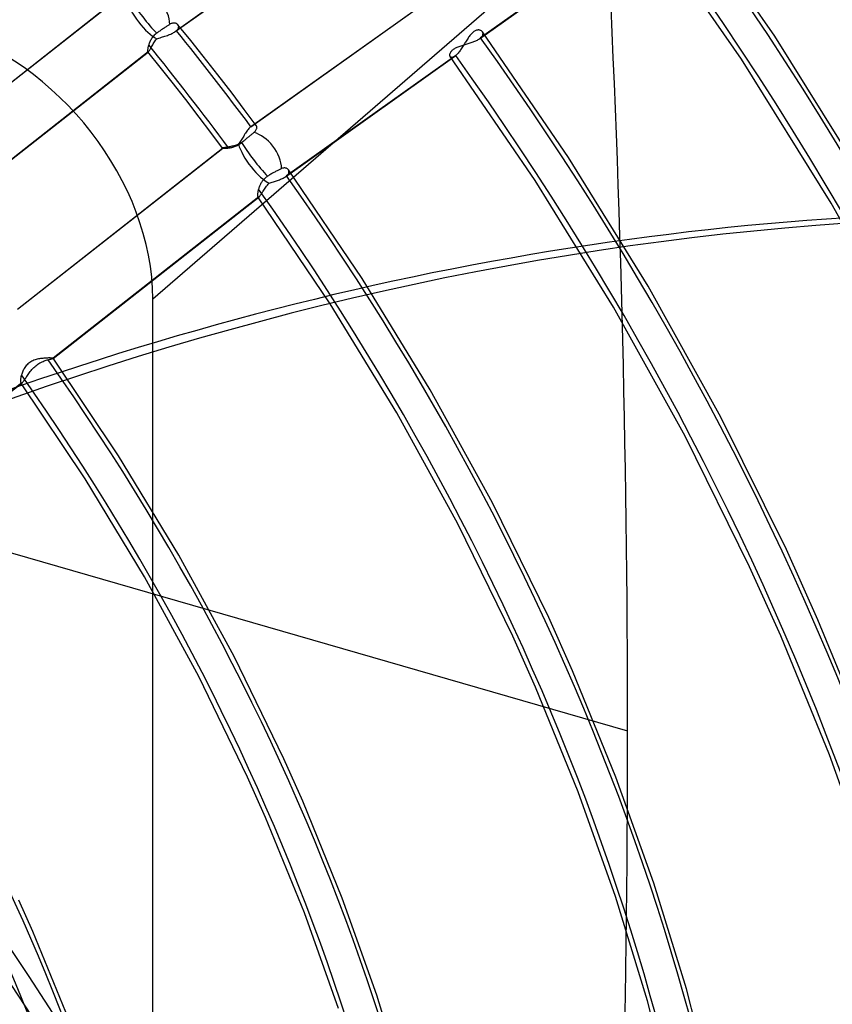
# Model space of a CAD drawing. Header units: millimetres. Extents: x -192 to 186, y -241 to 236.
# Tile 65 of 89: x 66 to 98, y 19 to 58. Entities that reach past the tile are written whole.
import ezdxf

# ---------------------------------------------------------------- set-up
doc = ezdxf.new("R2010")
doc.units = ezdxf.units.MM
doc.layers.add('MAIN-1', color=7, linetype='Continuous')
doc.layers.add('MAIN-2', color=7, linetype='Continuous')

msp = doc.modelspace()

# ---------------------------------------------------------------- linework, layer by layer
at = {"layer": 'MAIN-1'}
for centre, major_axis, start_param, end_param in [((-0.5, -0.433), (108.018, -124.728), 0.713724, 3.400514), ((-3.25, -2.815), (-104.417, 120.571), -2.427868, -0.857072), ((-41, -35.507), (-104.417, 120.571), -3.141592, -0.857072), ((-41, -35.507), (103.763, -119.815), 0, 2.284521)]:
    msp.add_ellipse(centre, major_axis=major_axis, ratio=0.75, start_param=start_param, end_param=end_param, dxfattribs=at)
at = {"layer": 'MAIN-2'}
for p, q in [((95.434, 57.259), (91.586, 62.827)), ((71.13, 46.994), (88.837, 62.328)), ((72.01, 57.443), (78.617, 62.142)), ((78.654, 62.172), (72.051, 57.475)), ((83.898, 57.164), (90.509, 61.867)), ((90.546, 61.896), (83.939, 57.196)), ((94.129, 56.358), (90.333, 61.855)), ((61.414, 52.179), (69.445, 58.483)), ((61.412, 52.18), (69.435, 58.477)), ((74.963, 53.723), (81.565, 58.419)), ((75, 53.752), (81.606, 58.451)), ((71.797, 57.725), (71.775, 57.712)), ((71.822, 57.739), (71.797, 57.725)), ((71.847, 57.751), (71.822, 57.739)), ((71.871, 57.76), (71.847, 57.751)), ((71.895, 57.767), (71.871, 57.76)), ((71.919, 57.771), (71.895, 57.767)), ((71.941, 57.774), (71.919, 57.771)), ((71.963, 57.775), (71.941, 57.774)), ((71.984, 57.774), (71.963, 57.775)), ((72.005, 57.771), (71.984, 57.774)), ((72.024, 57.767), (72.005, 57.771)), ((72.042, 57.761), (72.024, 57.767)), ((72.059, 57.753), (72.042, 57.761)), ((72.075, 57.745), (72.059, 57.753)), ((72.089, 57.735), (72.075, 57.745)), ((72.102, 57.724), (72.089, 57.735)), ((72.114, 57.712), (72.102, 57.724)), ((71.25, 57.353), (71.218, 57.326)), ((71.283, 57.379), (71.25, 57.353)), ((71.311, 57.399), (71.283, 57.379)), ((71.34, 57.419), (71.311, 57.399)), ((71.369, 57.44), (71.34, 57.419)), ((71.399, 57.461), (71.369, 57.44)), ((71.429, 57.482), (71.399, 57.461)), ((71.458, 57.503), (71.429, 57.482)), ((71.488, 57.523), (71.458, 57.503)), ((71.516, 57.542), (71.488, 57.523)), ((71.543, 57.561), (71.516, 57.542)), ((71.57, 57.579), (71.543, 57.561)), ((71.597, 57.597), (71.57, 57.579)), ((71.625, 57.615), (71.597, 57.597)), ((71.652, 57.633), (71.625, 57.615)), ((71.679, 57.651), (71.652, 57.633)), ((71.705, 57.667), (71.679, 57.651)), ((71.73, 57.683), (71.705, 57.667)), ((71.753, 57.698), (71.73, 57.683)), ((71.775, 57.712), (71.753, 57.698)), ((71.787, 57.327), (71.83, 57.344)), ((71.83, 57.344), (71.87, 57.363)), ((71.87, 57.363), (71.909, 57.382)), ((71.909, 57.382), (71.945, 57.402)), ((71.945, 57.402), (71.979, 57.422)), ((71.979, 57.422), (72.01, 57.443)), ((72.01, 57.443), (72.017, 57.448)), ((72.017, 57.448), (72.024, 57.453)), ((72.024, 57.453), (72.031, 57.459)), ((72.031, 57.459), (72.038, 57.464)), ((72.038, 57.464), (72.045, 57.47)), ((72.045, 57.47), (72.051, 57.475)), ((72.051, 57.475), (72.073, 57.495)), ((72.073, 57.495), (72.091, 57.515)), ((72.091, 57.515), (72.107, 57.535)), ((72.107, 57.535), (72.12, 57.555)), ((72.124, 57.698), (72.114, 57.712)), ((72.612, 57.094), (72.115, 57.71)), ((72.12, 57.555), (72.13, 57.574)), ((72.133, 57.682), (72.124, 57.698)), ((72.13, 57.574), (72.137, 57.594)), ((72.138, 57.666), (72.133, 57.682)), ((72.137, 57.594), (72.141, 57.613)), ((72.142, 57.649), (72.138, 57.666)), ((72.141, 57.613), (72.143, 57.631)), ((72.143, 57.631), (72.142, 57.649)), ((83.568, 57.343), (83.543, 57.314)), ((83.594, 57.37), (83.568, 57.343)), ((83.62, 57.395), (83.594, 57.37)), ((83.646, 57.418), (83.62, 57.395)), ((83.672, 57.438), (83.646, 57.418)), ((83.698, 57.455), (83.672, 57.438)), ((83.724, 57.47), (83.698, 57.455)), ((83.751, 57.482), (83.724, 57.47)), ((83.777, 57.491), (83.751, 57.482)), ((83.802, 57.498), (83.777, 57.491)), ((83.827, 57.502), (83.802, 57.498)), ((83.85, 57.504), (83.827, 57.502)), ((83.873, 57.503), (83.85, 57.504)), ((83.895, 57.5), (83.873, 57.503)), ((83.915, 57.496), (83.895, 57.5)), ((83.935, 57.489), (83.915, 57.496)), ((83.953, 57.481), (83.935, 57.489)), ((83.969, 57.472), (83.953, 57.481)), ((83.984, 57.46), (83.969, 57.472)), ((83.998, 57.448), (83.984, 57.46)), ((84.009, 57.434), (83.998, 57.448)), ((87.375, 52.522), (84.008, 57.436)), ((84.019, 57.418), (84.009, 57.434)), ((84.027, 57.401), (84.019, 57.418)), ((84.031, 57.382), (84.027, 57.401)), ((84.028, 57.323), (84.032, 57.343)), ((84.033, 57.363), (84.031, 57.382)), ((84.032, 57.343), (84.033, 57.363)), ((70.981, 56.949), (70.971, 56.919)), ((70.992, 56.98), (70.981, 56.949)), ((71.005, 57.011), (70.992, 56.98)), ((71.018, 57.043), (71.005, 57.011)), ((71.034, 57.076), (71.018, 57.043)), ((71.051, 57.108), (71.034, 57.076)), ((71.069, 57.141), (71.051, 57.108)), ((71.089, 57.173), (71.069, 57.141)), ((71.111, 57.205), (71.089, 57.173)), ((71.135, 57.237), (71.111, 57.205)), ((71.127, 56.922), (71.149, 56.96)), ((71.161, 57.268), (71.135, 57.237)), ((71.149, 56.96), (71.172, 56.999)), ((71.189, 57.297), (71.161, 57.268)), ((71.172, 56.999), (71.197, 57.038)), ((71.218, 57.326), (71.189, 57.297)), ((71.197, 57.038), (71.224, 57.079)), ((71.224, 57.079), (71.252, 57.119)), ((71.252, 57.119), (71.282, 57.16)), ((71.282, 57.16), (71.326, 57.174)), ((71.326, 57.174), (71.372, 57.188)), ((71.372, 57.188), (71.418, 57.203)), ((71.418, 57.203), (71.465, 57.217)), ((71.465, 57.217), (71.513, 57.232)), ((71.513, 57.232), (71.56, 57.246)), ((71.56, 57.246), (71.607, 57.262)), ((71.607, 57.262), (71.653, 57.277)), ((71.653, 57.277), (71.699, 57.293)), ((71.699, 57.293), (71.744, 57.31)), ((71.744, 57.31), (71.787, 57.327)), ((73.104, 56.475), (72.612, 57.094)), ((83.305, 56.957), (83.281, 56.918)), ((83.329, 56.996), (83.305, 56.957)), ((83.352, 57.034), (83.329, 56.996)), ((83.332, 56.935), (83.372, 56.947)), ((83.376, 57.072), (83.352, 57.034)), ((83.372, 56.947), (83.412, 56.959)), ((83.4, 57.11), (83.376, 57.072)), ((83.423, 57.147), (83.4, 57.11)), ((83.412, 56.959), (83.452, 56.971)), ((83.447, 57.182), (83.423, 57.147)), ((83.47, 57.217), (83.447, 57.182)), ((83.452, 56.971), (83.492, 56.983)), ((83.494, 57.25), (83.47, 57.217)), ((83.492, 56.983), (83.531, 56.996)), ((83.519, 57.283), (83.494, 57.25)), ((83.543, 57.314), (83.519, 57.283)), ((83.531, 56.996), (83.57, 57.009)), ((83.57, 57.009), (83.608, 57.022)), ((83.608, 57.022), (83.645, 57.036)), ((83.645, 57.036), (83.681, 57.05)), ((83.681, 57.05), (83.716, 57.065)), ((83.716, 57.065), (83.75, 57.08)), ((83.75, 57.08), (83.783, 57.096)), ((83.783, 57.096), (83.814, 57.112)), ((83.814, 57.112), (83.844, 57.129)), ((83.844, 57.129), (83.872, 57.146)), ((83.872, 57.146), (83.898, 57.163)), ((83.898, 57.163), (83.905, 57.169)), ((83.905, 57.169), (83.912, 57.174)), ((83.912, 57.174), (83.919, 57.179)), ((83.919, 57.179), (83.926, 57.185)), ((83.926, 57.185), (83.933, 57.19)), ((83.933, 57.19), (83.939, 57.196)), ((83.939, 57.196), (83.962, 57.217)), ((83.962, 57.217), (83.981, 57.238)), ((83.981, 57.238), (83.998, 57.259)), ((83.998, 57.259), (84.011, 57.281)), ((84.011, 57.281), (84.021, 57.302)), ((84.021, 57.302), (84.028, 57.323)), ((98.988, 51.559), (95.434, 57.259)), ((70.95, 56.645), (62.933, 50.352)), ((62.936, 50.353), (70.959, 56.65)), ((70.928, 56.713), (70.927, 56.697)), ((70.927, 56.697), (70.927, 56.683)), ((70.927, 56.683), (70.928, 56.672)), ((70.929, 56.731), (70.928, 56.713)), ((70.928, 56.672), (70.93, 56.662)), ((70.932, 56.75), (70.929, 56.731)), ((70.93, 56.662), (70.933, 56.654)), ((70.935, 56.771), (70.932, 56.75)), ((70.933, 56.654), (70.936, 56.648)), ((70.939, 56.793), (70.935, 56.771)), ((70.936, 56.648), (70.938, 56.646)), ((71.413, 56.055), (70.936, 56.648)), ((70.938, 56.646), (70.94, 56.645)), ((70.943, 56.816), (70.939, 56.793)), ((70.94, 56.645), (70.942, 56.644)), ((70.942, 56.644), (70.944, 56.644)), ((70.949, 56.84), (70.943, 56.816)), ((70.944, 56.644), (70.947, 56.644)), ((70.947, 56.644), (70.95, 56.645)), ((70.955, 56.866), (70.949, 56.84)), ((70.95, 56.645), (70.951, 56.645)), ((70.951, 56.645), (70.952, 56.646)), ((70.952, 56.646), (70.954, 56.647)), ((70.954, 56.647), (70.955, 56.648)), ((70.963, 56.892), (70.955, 56.866)), ((70.955, 56.648), (70.957, 56.649)), ((70.957, 56.649), (70.959, 56.65)), ((70.959, 56.65), (70.968, 56.659)), ((70.971, 56.919), (70.963, 56.892)), ((70.968, 56.659), (70.979, 56.672)), ((70.979, 56.672), (70.991, 56.688)), ((70.991, 56.688), (71.004, 56.708)), ((71.004, 56.708), (71.018, 56.731)), ((71.018, 56.731), (71.033, 56.757)), ((71.033, 56.757), (71.05, 56.786)), ((71.05, 56.786), (71.067, 56.817)), ((71.067, 56.817), (71.086, 56.85)), ((71.086, 56.85), (71.106, 56.885)), ((71.106, 56.885), (71.127, 56.922)), ((82.738, 56.546), (82.741, 56.563)), ((82.741, 56.563), (82.745, 56.58)), ((82.745, 56.58), (82.751, 56.599)), ((82.751, 56.599), (82.76, 56.617)), ((82.76, 56.617), (82.77, 56.637)), ((82.77, 56.637), (82.782, 56.656)), ((82.782, 56.656), (82.797, 56.675)), ((82.797, 56.675), (82.814, 56.695)), ((82.814, 56.695), (82.833, 56.714)), ((82.833, 56.714), (82.854, 56.732)), ((82.854, 56.732), (82.878, 56.75)), ((82.878, 56.75), (82.904, 56.768)), ((82.904, 56.768), (82.932, 56.785)), ((82.932, 56.785), (82.962, 56.801)), ((82.962, 56.801), (82.994, 56.817)), ((82.994, 56.817), (83.028, 56.832)), ((83.038, 56.575), (83.014, 56.549)), ((83.028, 56.832), (83.063, 56.846)), ((83.062, 56.602), (83.038, 56.575)), ((83.086, 56.632), (83.062, 56.602)), ((83.063, 56.846), (83.099, 56.86)), ((83.111, 56.664), (83.086, 56.632)), ((83.099, 56.86), (83.136, 56.873)), ((83.135, 56.697), (83.111, 56.664)), ((83.16, 56.732), (83.135, 56.697)), ((83.136, 56.873), (83.174, 56.886)), ((83.184, 56.768), (83.16, 56.732)), ((83.174, 56.886), (83.213, 56.898)), ((83.209, 56.804), (83.184, 56.768)), ((83.233, 56.842), (83.209, 56.804)), ((83.213, 56.898), (83.252, 56.911)), ((83.257, 56.88), (83.233, 56.842)), ((83.252, 56.911), (83.292, 56.923)), ((83.281, 56.918), (83.257, 56.88)), ((83.292, 56.923), (83.332, 56.935)), ((73.668, 55.754), (73.104, 56.475)), ((76.317, 51.771), (82.93, 56.475)), ((82.967, 56.504), (76.358, 51.803)), ((82.737, 56.529), (82.738, 56.546)), ((82.738, 56.514), (82.737, 56.529)), ((82.74, 56.499), (82.738, 56.514)), ((82.744, 56.485), (82.74, 56.499)), ((82.749, 56.473), (82.744, 56.485)), ((82.756, 56.462), (82.749, 56.473)), ((86.07, 51.622), (82.754, 56.465)), ((82.765, 56.452), (82.756, 56.462)), ((82.775, 56.443), (82.765, 56.452)), ((82.787, 56.437), (82.775, 56.443)), ((82.801, 56.433), (82.787, 56.437)), ((82.816, 56.431), (82.801, 56.433)), ((82.832, 56.432), (82.816, 56.431)), ((82.85, 56.435), (82.832, 56.432)), ((82.868, 56.441), (82.85, 56.435)), ((82.888, 56.45), (82.868, 56.441)), ((82.909, 56.461), (82.888, 56.45)), ((82.93, 56.475), (82.909, 56.461)), ((82.936, 56.48), (82.93, 56.475)), ((82.942, 56.484), (82.936, 56.48)), ((82.948, 56.489), (82.942, 56.484)), ((82.955, 56.494), (82.948, 56.489)), ((82.961, 56.499), (82.955, 56.494)), ((82.967, 56.504), (82.961, 56.499)), ((82.99, 56.526), (82.967, 56.504)), ((83.014, 56.549), (82.99, 56.526)), ((97.636, 50.732), (94.129, 56.358)), ((71.886, 55.46), (71.413, 56.055)), ((72.416, 54.782), (71.886, 55.46)), ((74.226, 55.029), (73.668, 55.754)), ((74.703, 54.399), (74.226, 55.029)), ((72.94, 54.101), (72.416, 54.782)), ((75.176, 53.766), (74.703, 54.399)), ((7.32, 53.89), (89.68, 30.115)), ((73.4, 53.495), (72.94, 54.101)), ((73.855, 52.887), (73.4, 53.495)), ((74.785, 53.515), (74.759, 53.478)), ((74.811, 53.551), (74.785, 53.515)), ((74.837, 53.586), (74.811, 53.551)), ((74.863, 53.618), (74.837, 53.586)), ((74.888, 53.648), (74.863, 53.618)), ((74.914, 53.675), (74.888, 53.648)), ((74.938, 53.7), (74.914, 53.675)), ((74.963, 53.723), (74.938, 53.7)), ((74.969, 53.728), (74.963, 53.723)), ((74.975, 53.733), (74.969, 53.728)), ((74.982, 53.738), (74.975, 53.733)), ((74.988, 53.743), (74.982, 53.738)), ((74.994, 53.747), (74.988, 53.743)), ((75, 53.752), (74.994, 53.747)), ((75.024, 53.768), (75, 53.752)), ((75.047, 53.78), (75.024, 53.768)), ((75.039, 53.464), (75.059, 53.481)), ((75.069, 53.789), (75.047, 53.78)), ((75.059, 53.481), (75.078, 53.497)), ((75.089, 53.794), (75.069, 53.789)), ((75.078, 53.497), (75.104, 53.519)), ((75.108, 53.797), (75.089, 53.794)), ((75.104, 53.519), (75.127, 53.542)), ((75.126, 53.796), (75.108, 53.797)), ((75.141, 53.792), (75.126, 53.796)), ((75.127, 53.542), (75.146, 53.566)), ((75.155, 53.785), (75.141, 53.792)), ((75.146, 53.566), (75.161, 53.589)), ((75.167, 53.776), (75.155, 53.785)), ((75.161, 53.589), (75.174, 53.612)), ((75.177, 53.765), (75.167, 53.776)), ((75.174, 53.612), (75.183, 53.635)), ((75.185, 53.751), (75.177, 53.765)), ((75.183, 53.635), (75.19, 53.657)), ((75.191, 53.735), (75.185, 53.751)), ((75.19, 53.657), (75.194, 53.678)), ((75.194, 53.717), (75.191, 53.735)), ((75.195, 53.698), (75.194, 53.717)), ((75.194, 53.678), (75.195, 53.698)), ((74.53, 53.115), (74.505, 53.076)), ((74.555, 53.154), (74.53, 53.115)), ((74.58, 53.195), (74.555, 53.154)), ((74.57, 53.076), (74.602, 53.102)), ((74.605, 53.236), (74.58, 53.195)), ((74.602, 53.102), (74.628, 53.124)), ((74.631, 53.277), (74.605, 53.236)), ((74.628, 53.124), (74.655, 53.146)), ((74.656, 53.318), (74.631, 53.277)), ((74.655, 53.146), (74.683, 53.169)), ((74.682, 53.359), (74.656, 53.318)), ((74.707, 53.4), (74.682, 53.359)), ((74.683, 53.169), (74.711, 53.193)), ((74.733, 53.44), (74.707, 53.4)), ((74.711, 53.193), (74.739, 53.216)), ((74.759, 53.478), (74.733, 53.44)), ((74.739, 53.216), (74.767, 53.24)), ((74.767, 53.24), (74.794, 53.262)), ((74.794, 53.262), (74.82, 53.284)), ((74.82, 53.284), (74.846, 53.305)), ((74.846, 53.305), (74.87, 53.326)), ((74.87, 53.326), (74.896, 53.347)), ((74.896, 53.347), (74.921, 53.368)), ((74.921, 53.368), (74.946, 53.388)), ((74.946, 53.388), (74.971, 53.409)), ((74.971, 53.409), (74.994, 53.428)), ((74.994, 53.428), (75.017, 53.447)), ((75.017, 53.447), (75.039, 53.464)), ((65.839, 46.597), (73.856, 52.889)), ((65.845, 46.6), (73.861, 52.892)), ((73.855, 52.888), (73.854, 52.888)), ((73.854, 52.888), (73.854, 52.888)), ((73.854, 52.888), (73.854, 52.887)), ((73.854, 52.887), (73.855, 52.887)), ((73.856, 52.889), (73.855, 52.889)), ((73.855, 52.889), (73.855, 52.888)), ((73.855, 52.887), (73.857, 52.885)), ((73.857, 52.89), (73.856, 52.89)), ((73.856, 52.89), (73.856, 52.889)), ((73.858, 52.891), (73.857, 52.89)), ((73.857, 52.885), (73.862, 52.884)), ((73.859, 52.891), (73.858, 52.891)), ((73.86, 52.892), (73.859, 52.891)), ((73.861, 52.892), (73.86, 52.892)), ((73.871, 52.895), (73.861, 52.892)), ((73.862, 52.884), (73.869, 52.883)), ((73.869, 52.883), (73.878, 52.882)), ((73.883, 52.898), (73.871, 52.895)), ((73.878, 52.882), (73.889, 52.881)), ((73.9, 52.901), (73.883, 52.898)), ((73.889, 52.881), (73.902, 52.88)), ((73.919, 52.905), (73.9, 52.901)), ((73.902, 52.88), (73.917, 52.88)), ((73.917, 52.88), (73.934, 52.88)), ((73.942, 52.909), (73.919, 52.905)), ((73.934, 52.88), (73.952, 52.881)), ((73.968, 52.913), (73.942, 52.909)), ((73.952, 52.881), (73.973, 52.882)), ((73.996, 52.918), (73.968, 52.913)), ((73.973, 52.882), (73.994, 52.883)), ((73.994, 52.883), (74.018, 52.885)), ((74.028, 52.923), (73.996, 52.918)), ((74.018, 52.885), (74.042, 52.887)), ((74.061, 52.929), (74.028, 52.923)), ((74.042, 52.887), (74.068, 52.89)), ((74.097, 52.935), (74.061, 52.929)), ((74.068, 52.89), (74.095, 52.893)), ((74.095, 52.893), (74.126, 52.898)), ((74.135, 52.942), (74.097, 52.935)), ((74.126, 52.898), (74.158, 52.903)), ((74.175, 52.95), (74.135, 52.942)), ((74.158, 52.903), (74.191, 52.91)), ((74.216, 52.959), (74.175, 52.95)), ((74.191, 52.91), (74.224, 52.917)), ((74.258, 52.969), (74.216, 52.959)), ((74.224, 52.917), (74.258, 52.926)), ((74.301, 52.979), (74.258, 52.969)), ((74.258, 52.926), (74.293, 52.936)), ((74.293, 52.936), (74.328, 52.947)), ((74.345, 52.992), (74.301, 52.979)), ((74.328, 52.947), (74.363, 52.96)), ((74.39, 53.005), (74.345, 52.992)), ((74.363, 52.96), (74.399, 52.975)), ((74.435, 53.021), (74.39, 53.005)), ((74.399, 52.975), (74.434, 52.991)), ((74.434, 52.991), (74.468, 53.01)), ((74.48, 53.038), (74.435, 53.021)), ((74.468, 53.01), (74.503, 53.03)), ((74.505, 53.076), (74.48, 53.038)), ((74.503, 53.03), (74.537, 53.052)), ((74.537, 53.052), (74.57, 53.076)), ((90.486, 47.494), (87.375, 52.522)), ((75.896, 51.954), (75.866, 51.937)), ((75.926, 51.97), (75.896, 51.954)), ((75.956, 51.986), (75.926, 51.97)), ((75.986, 52.002), (75.956, 51.986)), ((76.015, 52.017), (75.986, 52.002)), ((76.042, 52.031), (76.015, 52.017)), ((76.069, 52.043), (76.042, 52.031)), ((76.093, 52.055), (76.069, 52.043)), ((76.118, 52.067), (76.093, 52.055)), ((76.142, 52.077), (76.118, 52.067)), ((76.165, 52.088), (76.142, 52.077)), ((76.192, 52.098), (76.165, 52.088)), ((76.217, 52.105), (76.192, 52.098)), ((76.242, 52.109), (76.217, 52.105)), ((76.266, 52.112), (76.242, 52.109)), ((76.29, 52.111), (76.266, 52.112)), ((76.312, 52.109), (76.29, 52.111)), ((76.333, 52.104), (76.312, 52.109)), ((76.353, 52.098), (76.333, 52.104)), ((76.371, 52.09), (76.353, 52.098)), ((76.388, 52.08), (76.371, 52.09)), ((76.403, 52.069), (76.388, 52.08)), ((76.417, 52.056), (76.403, 52.069)), ((76.428, 52.042), (76.417, 52.056)), ((76.438, 52.026), (76.428, 52.042)), ((79.311, 47.79), (76.429, 52.042)), ((76.446, 52.008), (76.438, 52.026)), ((76.451, 51.99), (76.446, 52.008)), ((76.448, 51.931), (76.451, 51.951)), ((76.452, 51.971), (76.451, 51.99)), ((76.451, 51.951), (76.452, 51.971)), ((75.391, 51.569), (75.373, 51.54)), ((75.41, 51.597), (75.391, 51.569)), ((75.431, 51.624), (75.41, 51.597)), ((75.453, 51.65), (75.431, 51.624)), ((75.477, 51.676), (75.453, 51.65)), ((75.502, 51.701), (75.477, 51.676)), ((75.528, 51.725), (75.502, 51.701)), ((75.556, 51.747), (75.528, 51.725)), ((75.585, 51.768), (75.556, 51.747)), ((75.614, 51.788), (75.585, 51.768)), ((75.646, 51.808), (75.614, 51.788)), ((75.678, 51.827), (75.646, 51.808)), ((75.71, 51.847), (75.678, 51.827)), ((75.743, 51.866), (75.71, 51.847)), ((75.775, 51.885), (75.743, 51.866)), ((75.758, 51.545), (75.801, 51.557)), ((75.807, 51.903), (75.775, 51.885)), ((75.801, 51.557), (75.843, 51.57)), ((75.837, 51.921), (75.807, 51.903)), ((75.866, 51.937), (75.837, 51.921)), ((75.843, 51.57), (75.885, 51.583)), ((75.885, 51.583), (75.927, 51.596)), ((75.927, 51.596), (75.968, 51.61)), ((75.968, 51.61), (76.008, 51.623)), ((76.008, 51.623), (76.048, 51.638)), ((76.048, 51.638), (76.087, 51.653)), ((76.087, 51.653), (76.124, 51.668)), ((76.124, 51.668), (76.161, 51.684)), ((76.161, 51.684), (76.196, 51.7)), ((76.196, 51.7), (76.229, 51.717)), ((76.229, 51.717), (76.26, 51.735)), ((76.26, 51.735), (76.29, 51.753)), ((76.29, 51.753), (76.317, 51.771)), ((76.317, 51.771), (76.324, 51.776)), ((76.324, 51.776), (76.331, 51.781)), ((76.331, 51.781), (76.338, 51.787)), ((76.338, 51.787), (76.345, 51.792)), ((76.345, 51.792), (76.351, 51.798)), ((76.351, 51.798), (76.358, 51.803)), ((76.358, 51.803), (76.381, 51.824)), ((76.381, 51.824), (76.4, 51.846)), ((76.4, 51.846), (76.417, 51.867)), ((76.417, 51.867), (76.43, 51.888)), ((76.43, 51.888), (76.44, 51.91)), ((76.44, 51.91), (76.448, 51.931)), ((89.132, 46.669), (86.07, 51.622)), ((75.239, 51.196), (75.234, 51.168)), ((75.246, 51.225), (75.239, 51.196)), ((75.253, 51.255), (75.246, 51.225)), ((75.262, 51.286), (75.253, 51.255)), ((75.27, 51.313), (75.262, 51.286)), ((75.279, 51.34), (75.27, 51.313)), ((75.29, 51.368), (75.279, 51.34)), ((75.301, 51.397), (75.29, 51.368)), ((75.313, 51.425), (75.301, 51.397)), ((75.326, 51.454), (75.313, 51.425)), ((75.341, 51.483), (75.326, 51.454)), ((75.356, 51.512), (75.341, 51.483)), ((75.373, 51.54), (75.356, 51.512)), ((75.402, 51.141), (75.423, 51.173)), ((75.423, 51.173), (75.446, 51.208)), ((75.446, 51.208), (75.469, 51.244)), ((75.469, 51.244), (75.494, 51.281)), ((75.494, 51.281), (75.52, 51.32)), ((75.52, 51.32), (75.548, 51.359)), ((75.548, 51.359), (75.577, 51.399)), ((75.577, 51.399), (75.608, 51.44)), ((75.608, 51.44), (75.64, 51.48)), ((75.64, 51.48), (75.674, 51.519)), ((75.674, 51.519), (75.716, 51.532)), ((75.716, 51.532), (75.758, 51.545)), ((67.236, 44.671), (75.282, 50.987)), ((75.269, 50.978), (67.237, 44.674)), ((75.223, 51.071), (75.222, 51.051)), ((75.222, 51.051), (75.223, 51.033)), ((75.224, 51.092), (75.223, 51.071)), ((75.223, 51.033), (75.225, 51.017)), ((75.226, 51.116), (75.224, 51.092)), ((75.225, 51.017), (75.227, 51.004)), ((75.229, 51.141), (75.226, 51.116)), ((75.227, 51.004), (75.231, 50.993)), ((75.234, 51.168), (75.229, 51.141)), ((75.231, 50.993), (75.236, 50.984)), ((75.236, 50.984), (75.24, 50.979)), ((78.059, 46.807), (75.236, 50.984)), ((75.24, 50.979), (75.245, 50.976)), ((75.245, 50.976), (75.25, 50.974)), ((75.25, 50.974), (75.256, 50.974)), ((75.256, 50.974), (75.262, 50.975)), ((75.262, 50.975), (75.269, 50.978)), ((75.269, 50.978), (75.271, 50.979)), ((75.271, 50.979), (75.273, 50.981)), ((75.273, 50.981), (75.276, 50.982)), ((75.276, 50.982), (75.278, 50.984)), ((75.278, 50.984), (75.28, 50.985)), ((75.28, 50.985), (75.283, 50.987)), ((75.283, 50.987), (75.296, 50.999)), ((75.296, 50.999), (75.311, 51.015)), ((75.311, 51.015), (75.327, 51.034)), ((75.327, 51.034), (75.344, 51.056)), ((75.344, 51.056), (75.362, 51.082)), ((75.362, 51.082), (75.381, 51.11)), ((75.381, 51.11), (75.402, 51.141)), ((100.84, 45.004), (97.636, 50.732)), ((81.974, 43.443), (79.311, 47.79)), ((93.327, 42.378), (90.486, 47.494)), ((71.13, -18.894), (71.13, 46.994)), ((80.666, 42.539), (78.059, 46.807)), ((91.93, 41.63), (89.132, 46.669)), ((66.616, 44.637), (66.572, 44.625)), ((66.659, 44.647), (66.616, 44.637)), ((66.702, 44.655), (66.659, 44.647)), ((66.744, 44.662), (66.702, 44.655)), ((66.786, 44.668), (66.744, 44.662)), ((66.828, 44.673), (66.786, 44.668)), ((66.869, 44.678), (66.828, 44.673)), ((66.909, 44.681), (66.869, 44.678)), ((66.947, 44.683), (66.909, 44.681)), ((66.985, 44.685), (66.947, 44.683)), ((67.021, 44.686), (66.985, 44.685)), ((67.054, 44.687), (67.021, 44.686)), ((67.086, 44.687), (67.054, 44.687)), ((67.062, 44.625), (67.085, 44.631)), ((67.085, 44.631), (67.107, 44.637)), ((67.115, 44.687), (67.086, 44.687)), ((67.107, 44.637), (67.128, 44.642)), ((67.141, 44.686), (67.115, 44.687)), ((67.128, 44.642), (67.147, 44.646)), ((67.164, 44.685), (67.141, 44.686)), ((67.147, 44.646), (67.165, 44.65)), ((67.185, 44.684), (67.164, 44.685)), ((67.165, 44.65), (67.181, 44.654)), ((67.181, 44.654), (67.195, 44.658)), ((67.202, 44.683), (67.185, 44.684)), ((67.195, 44.658), (67.207, 44.661)), ((67.216, 44.681), (67.202, 44.683)), ((67.207, 44.661), (67.217, 44.664)), ((67.226, 44.679), (67.216, 44.681)), ((67.217, 44.664), (67.226, 44.666)), ((67.233, 44.677), (67.226, 44.679)), ((67.226, 44.666), (67.232, 44.669)), ((67.232, 44.669), (67.236, 44.671)), ((67.237, 44.675), (67.233, 44.677)), ((67.236, 44.671), (67.236, 44.672)), ((67.236, 44.672), (67.237, 44.672)), ((67.237, 44.674), (67.237, 44.675)), ((67.237, 44.675), (67.237, 44.675)), ((67.237, 44.675), (67.237, 44.675)), ((67.237, 44.675), (67.237, 44.675)), ((69.791, 40.866), (67.237, 44.675)), ((67.237, 44.673), (67.237, 44.674)), ((67.237, 44.674), (67.237, 44.674)), ((67.237, 44.674), (67.237, 44.674)), ((67.237, 44.674), (67.237, 44.674)), ((67.237, 44.672), (67.237, 44.673)), ((67.237, 44.673), (67.237, 44.673)), ((66.108, 44.281), (66.087, 44.243)), ((66.132, 44.317), (66.108, 44.281)), ((66.157, 44.353), (66.132, 44.317)), ((66.185, 44.388), (66.157, 44.353)), ((66.216, 44.421), (66.185, 44.388)), ((66.249, 44.453), (66.216, 44.421)), ((66.284, 44.483), (66.249, 44.453)), ((66.322, 44.51), (66.284, 44.483)), ((66.36, 44.535), (66.322, 44.51)), ((66.401, 44.557), (66.36, 44.535)), ((66.442, 44.578), (66.401, 44.557)), ((66.408, 44.235), (66.442, 44.273)), ((66.485, 44.596), (66.442, 44.578)), ((66.442, 44.273), (66.478, 44.31)), ((66.478, 44.31), (66.515, 44.345)), ((66.528, 44.611), (66.485, 44.596)), ((66.515, 44.345), (66.554, 44.379)), ((66.572, 44.625), (66.528, 44.611)), ((66.554, 44.379), (66.595, 44.411)), ((66.595, 44.411), (66.636, 44.441)), ((66.636, 44.441), (66.678, 44.468)), ((66.678, 44.468), (66.72, 44.493)), ((66.72, 44.493), (66.762, 44.516)), ((66.762, 44.516), (66.805, 44.536)), ((66.805, 44.536), (66.847, 44.554)), ((66.847, 44.554), (66.887, 44.571)), ((66.887, 44.571), (66.927, 44.585)), ((66.927, 44.585), (66.965, 44.598)), ((66.965, 44.598), (67.002, 44.609)), ((67.002, 44.609), (67.037, 44.619)), ((67.037, 44.619), (67.062, 44.625)), ((65.964, 43.867), (65.961, 43.84)), ((65.968, 43.895), (65.964, 43.867)), ((65.973, 43.925), (65.968, 43.895)), ((65.98, 43.957), (65.973, 43.925)), ((65.988, 43.989), (65.98, 43.957)), ((65.997, 44.023), (65.988, 43.989)), ((66.008, 44.058), (65.997, 44.023)), ((66.02, 44.094), (66.008, 44.058)), ((66.034, 44.131), (66.02, 44.094)), ((66.05, 44.168), (66.034, 44.131)), ((66.067, 44.206), (66.05, 44.168)), ((66.087, 44.243), (66.067, 44.206)), ((66.123, 43.84), (66.143, 43.87)), ((66.143, 43.87), (66.164, 43.901)), ((66.164, 43.901), (66.186, 43.935)), ((66.186, 43.935), (66.209, 43.969)), ((66.209, 43.969), (66.233, 44.005)), ((66.233, 44.005), (66.259, 44.043)), ((66.259, 44.043), (66.286, 44.081)), ((66.286, 44.081), (66.314, 44.119)), ((66.314, 44.119), (66.344, 44.158)), ((66.344, 44.158), (66.375, 44.197)), ((66.375, 44.197), (66.408, 44.235)), ((57.972, 37.4), (66.024, 43.72)), ((66.01, 43.711), (57.974, 37.404)), ((65.961, 43.84), (65.959, 43.815)), ((65.959, 43.815), (65.959, 43.793)), ((65.959, 43.793), (65.959, 43.773)), ((65.959, 43.773), (65.961, 43.755)), ((65.961, 43.755), (65.964, 43.739)), ((65.964, 43.739), (65.968, 43.727)), ((65.968, 43.727), (65.973, 43.717)), ((65.973, 43.717), (65.978, 43.712)), ((68.486, 39.964), (65.973, 43.717)), ((65.978, 43.712), (65.983, 43.708)), ((65.983, 43.708), (65.989, 43.706)), ((65.989, 43.706), (65.995, 43.706)), ((65.995, 43.706), (66.002, 43.707)), ((66.002, 43.707), (66.01, 43.711)), ((66.01, 43.711), (66.012, 43.712)), ((66.012, 43.712), (66.014, 43.713)), ((66.014, 43.713), (66.017, 43.715)), ((66.017, 43.715), (66.019, 43.716)), ((66.019, 43.716), (66.022, 43.718)), ((66.022, 43.718), (66.024, 43.72)), ((66.024, 43.72), (66.038, 43.732)), ((66.038, 43.732), (66.053, 43.748)), ((66.053, 43.748), (66.068, 43.767)), ((66.068, 43.767), (66.085, 43.788)), ((66.085, 43.788), (66.103, 43.813)), ((66.103, 43.813), (66.123, 43.84)), ((84.406, 39.022), (81.974, 43.443)), ((83.047, 38.2), (80.666, 42.539)), ((95.889, 37.198), (93.327, 42.378)), ((94.452, 36.529), (91.93, 41.63)), ((72.15, 36.976), (69.791, 40.866)), ((70.807, 36.132), (68.486, 39.964)), ((86.599, 34.548), (84.406, 39.022)), ((85.193, 33.811), (83.047, 38.2)), ((74.305, 33.021), (72.15, 36.976)), ((97.122, 34.455), (95.889, 37.198)), ((95.669, 33.823), (94.452, 36.529)), ((72.926, 32.238), (70.807, 36.132)), ((87.535, 32.458), (86.599, 34.548)), ((99.046, 29.749), (97.122, 34.455)), ((86.081, 31.826), (85.193, 33.811)), ((97.566, 29.182), (95.669, 33.823)), ((76.25, 29.022), (74.305, 33.021)), ((89.228, 28.31), (87.535, 32.458)), ((74.837, 28.302), (72.926, 32.238)), ((87.752, 27.734), (86.081, 31.826)), ((76.989, 27.367), (76.25, 29.022)), ((99.226, 24.543), (97.566, 29.182)), ((75.535, 26.735), (74.837, 28.302)), ((90.71, 24.163), (89.228, 28.31)), ((89.212, 23.644), (87.752, 27.734)), ((78.536, 23.575), (76.989, 27.367)), ((77.059, 23.001), (75.535, 26.735)), ((91.978, 20.032), (90.71, 24.163)), ((66.443, 22.276), (65.901, 23.496)), ((79.888, 19.784), (78.536, 23.575)), ((90.46, 19.573), (89.212, 23.644)), ((78.389, 19.27), (77.059, 23.001)), ((67.844, 18.84), (66.443, 22.276)), ((93.032, 15.933), (91.978, 20.032)), ((81.043, 16.007), (79.888, 19.784)), ((91.497, 15.537), (90.46, 19.573))]:
    msp.add_line(p, q, dxfattribs=at)
for centre, major_axis, ratio, start_param, end_param in [((0, 0), (-107.363, 123.972), 0.75, -2.427868, 0.713724), ((-2.75, -2.382), (-103.763, 119.815), 0.75, -2.427868, -0.857072), ((21.406, 18.538), (-71.907, 83.032), 0.75, -2.427868, -1.685774), ((-125.32, -156.081), (119.261, 413.131), 0.433013, -0.982794, -0.894213), ((21.406, 18.538), (70.87, -81.833), 0.75, 0.713724, 1.455185), ((70.858, 58.082), (0.712, -0.952), 0.325697, -2.485985, -0.582867), ((70.858, 58.082), (-0.734, 0.935), 0.115817, 0.77785, 2.327381), ((70.858, 58.082), (-0.689, 0.969), 0.65974, -2.350082, -1.507724), ((62.894, 49.371), (-6.226, 7.189), 0.75, -2.427868, -0.857072), ((21.406, 18.538), (-55.721, 64.341), 0.75, -1.670407, -1.614534), ((21.406, 18.538), (-63.814, 73.686), 0.75, -2.427868, -1.69127), ((21.406, 18.538), (54.683, -63.142), 0.75, 1.468582, 1.529663), ((21.406, 18.538), (62.776, -72.488), 0.75, 0.713724, 1.449515), ((75.226, 52.454), (-0.689, 0.969), 0.65974, -1.507724, -0.665366), ((75.226, 52.454), (-0.734, 0.935), 0.115817, 0.718799, 2.26833), ((75.226, 52.454), (0.712, -0.952), 0.325697, -2.447947, -0.544829), ((75.226, 52.454), (-0.689, 0.969), 0.65974, -2.358698, -1.507724), ((21.406, 18.538), (-55.721, 64.341), 0.75, -2.427868, -1.698365), ((21.406, 18.538), (54.683, -63.142), 0.75, 0.713724, 1.444734), ((89.114, -111.958), (50.097, 157.043), 0.807621, 0.282496, 0.848549), ((88.552, -111.778), (-50.097, -157.043), 0.807621, -2.859097, -2.497321), ((-57.195, -16.702), (-61.369, -192.378), 0.807621, 1.540328, 2.167452), ((-56.633, -16.881), (61.369, 192.378), 0.807621, -1.60246, -0.974141), ((17.006, 14.727), (-50.532, 58.35), 0.75, -2.427868, -1.70277), ((17.006, 14.727), (49.495, -57.152), 0.75, 0.713724, 1.439113), ((-0.5, -0.433), (108.018, -124.728), 0.75, -2.427868, -0.258922), ((0, 0), (-107.363, 123.972), 0.75, 0.713724, 3.855317), ((12.606, 10.917), (-45.344, 52.359), 0.75, -2.427868, -1.709757), ((12.606, 10.917), (44.307, -51.161), 0.75, 0.713724, 1.432199), ((-125.32, -156.081), (119.261, 413.131), 0.433013, -1.071375, -0.982794)]:
    msp.add_ellipse(centre, major_axis=major_axis, ratio=ratio, start_param=start_param, end_param=end_param, dxfattribs=at)

doc.saveas('drawing.dxf')
